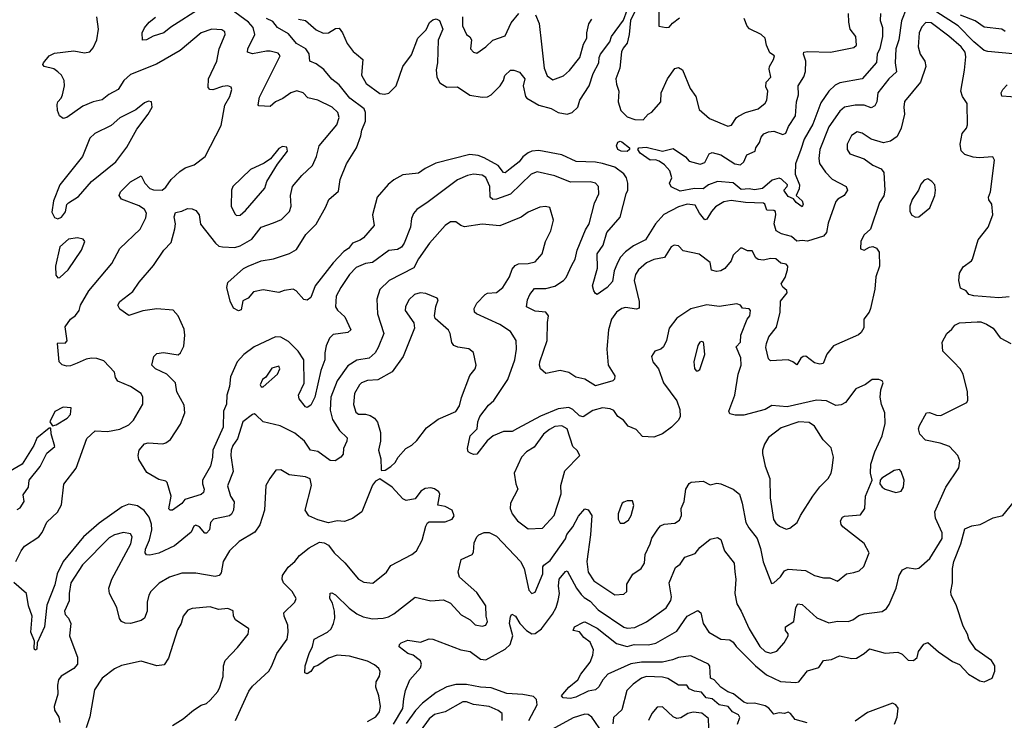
# Model space of a CAD drawing. Extents: x 1892934 to 2008621, y 567149 to 683290.
# Tile 126 of 256: x 1910588 to 1916158, y 643167 to 647129. Entities that reach past the tile are written whole.
import ezdxf

# ---------------------------------------------------------------- set-up
doc = ezdxf.new("R2010")
doc.units = 0

msp = doc.modelspace()

# ---------------------------------------------------------------- linework, layer by layer
at = {"layer": '0CON20XD'}
for points in [[(1911615, 647195.8), (1911443.4, 647086.6), (1911404.2, 647055), (1911344.1, 647035.9), (1911305, 647014.5), (1911283.9, 647013.9), (1911280.6, 647055), (1911295, 647083.8), (1911320, 647115), (1911356.4, 647143.6)], [(1915605.4, 647195), (1915577.2, 647122.8), (1915560.7, 647015), (1915545.3, 646965), (1915540.6, 646885), (1915549.1, 646835), (1915505.4, 646795), (1915443.3, 646715), (1915436.2, 646665), (1915425, 646642.9), (1915405, 646631.2), (1915365, 646645.2), (1915315, 646645.3), (1915255, 646633.9), (1915227.7, 646612.3), (1915165, 646524.2), (1915115.4, 646395), (1915109.6, 646345), (1915113.5, 646315), (1915146.6, 646266.6), (1915185, 646227.5), (1915264, 646185), (1915271.9, 646165), (1915252.5, 646135), (1915215.7, 646115), (1915205, 646101.4), (1915161.4, 645978.6), (1915153.2, 645925), (1915135.5, 645905), (1915045, 645876), (1915015, 645881.3), (1914985, 645876.2), (1914953.9, 645903.9), (1914898.7, 645918.7), (1914868.1, 645935), (1914857.1, 645975), (1914866.4, 646025), (1914863.6, 646043.6), (1914855, 646050), (1914815, 646052.9), (1914804.3, 646085), (1914795, 646090.9), (1914695, 646095.7), (1914613, 646107), (1914571.1, 646098.9), (1914525, 646070), (1914501.5, 646045), (1914475, 646001.2), (1914465, 645998), (1914433.3, 646035), (1914410.1, 646080.1), (1914365, 646086.3), (1914315, 646070.8), (1914233.1, 646026.9), (1914184.6, 645975.4), (1914128.5, 645885), (1914060.4, 645849.6), (1914014.4, 645815.6), (1913985.4, 645785), (1913966.2, 645745)], [(1914204.6, 647225), (1914203.3, 647093.3), (1914245, 647084.4), (1914262.4, 647087.6), (1914280.6, 647109.4), (1914321.1, 647138.9)], [(1910567.5, 644065), (1910596.7, 644125), (1910615, 644151.9), (1910696.9, 644205), (1910715, 644229.2), (1910742.7, 644287.3), (1910801.6, 644345), (1910824.7, 644385.3), (1910837.4, 644502.6), (1910907.5, 644592.5), (1910968.7, 644761.3), (1911015, 644804.4), (1911085, 644800.8), (1911155, 644814.4), (1911205, 644837.8), (1911233.2, 644865), (1911284.4, 644955), (1911285.7, 644995), (1911276, 645015), (1911214.7, 645054.7), (1911144.3, 645085), (1911131.1, 645105), (1911125.4, 645135), (1911065, 645199.2), (1911025, 645213.3), (1910995, 645214.5), (1910965, 645210), (1910913, 645187), (1910875, 645171.1), (1910855, 645169.4), (1910827.9, 645177.9), (1910812.5, 645195), (1910802.3, 645297.7), (1910805, 645302.5), (1910845, 645300), (1910857.7, 645312.3), (1910845, 645392.5), (1910875.3, 645434.7), (1910903.6, 645456.4), (1910925.8, 645484.2), (1910933.3, 645515), (1910979.1, 645595), (1911110.1, 645749.9), (1911154.7, 645835.3), (1911270.5, 645945), (1911302.1, 646007.9), (1911306.2, 646035), (1911295.4, 646055), (1911265, 646076.7), (1911163.8, 646115), (1911151.4, 646135), (1911158.9, 646155), (1911215, 646212.9), (1911275, 646245.8), (1911296.7, 646205), (1911325, 646175.3), (1911345, 646167.6), (1911394.6, 646165.4), (1911415, 646181.9), (1911444.7, 646225.3), (1911495, 646271.5), (1911525, 646291.8), (1911575, 646308.1), (1911638.6, 646355), (1911728.9, 646531.1), (1911749.1, 646645), (1911777.5, 646695), (1911788.1, 646735), (1911785, 646747.5), (1911765, 646755.5), (1911735, 646751.2), (1911681.9, 646731.9), (1911664.3, 646734.3), (1911654.3, 646745), (1911655.6, 646795), (1911704.5, 646895), (1911717.3, 646965), (1911751.4, 647045), (1911749.7, 647059.7), (1911732.5, 647072.5), (1911675, 647075.3), (1911615.7, 647055), (1911495.6, 646954.4), (1911362.4, 646877.6), (1911215, 646818.9), (1911176.9, 646785), (1911146.4, 646733.6), (1911093.2, 646706.8), (1911055, 646676.4), (1911005, 646665.5), (1910945, 646639.5), (1910855, 646575.8), (1910835, 646570.8), (1910814, 646585), (1910802.5, 646615), (1910801.2, 646648.8), (1910804, 646665), (1910823.8, 646686.2), (1910831.5, 646705), (1910841.8, 646755), (1910840.5, 646785), (1910824.7, 646814.7), (1910805, 646834.4), (1910781.8, 646851.8), (1910727.5, 646865), (1910720, 646875), (1910723.8, 646885), (1910754.5, 646925.5), (1910785, 646940), (1910895, 646953.5), (1910955, 646942.2), (1910985, 646947.5), (1911005, 646970), (1911024.6, 647015.4), (1911034.4, 647075), (1911025.5, 647145)], [(1913966.2, 645745), (1913950.7, 645709.3), (1913941.2, 645648.8), (1913910.8, 645615), (1913855, 645575.8), (1913845, 645580), (1913835.7, 645595), (1913829.5, 645625), (1913856.6, 645723.4), (1913855.8, 645805), (1913889.7, 645855), (1913910.2, 645925), (1913985, 646012.5), (1914019.2, 646145), (1914029.2, 646165), (1914029.3, 646205), (1914020.6, 646235), (1914006.7, 646256.7), (1913954.4, 646295), (1913885, 646316.1), (1913845, 646323.1), (1913736.4, 646326.4), (1913655, 646364.8), (1913525, 646389.6), (1913485, 646386.5), (1913465, 646376.4), (1913435, 646352.7), (1913414.7, 646325), (1913363.4, 646285), (1913335, 646263.8), (1913325, 646264.5), (1913294.8, 646304.8), (1913215, 646348.6), (1913181.8, 646361.8), (1913135, 646365.9), (1912942.8, 646317.2), (1912882.6, 646287.4), (1912845, 646260.9), (1912755, 646252.5), (1912705, 646224), (1912672.7, 646197.3), (1912611.2, 646125), (1912584.6, 646025), (1912592.9, 645965), (1912532.7, 645895), (1912515, 645881.5), (1912471.1, 645865), (1912448.1, 645835), (1912421.8, 645818.2), (1912361.9, 645755), (1912259.2, 645625), (1912235, 645557.5), (1912215, 645543.3), (1912195, 645546.7), (1912152.9, 645595), (1912136.2, 645605), (1912085, 645597.7), (1912055, 645586.2), (1911965, 645602.1), (1911910.6, 645589.4), (1911880, 645555), (1911850.7, 645539.3), (1911841.7, 645488.3), (1911827, 645483), (1911797, 645497), (1911778.3, 645538.3), (1911760, 645615), (1911766.4, 645643.6), (1911855, 645721.4), (1911880, 645735), (1911955, 645766), (1912025, 645777.5), (1912115, 645806.7), (1912155, 645830), (1912207.8, 645915), (1912265, 645972.9), (1912319.7, 646070.3), (1912337, 646113), (1912391.1, 646158.9), (1912402.2, 646225), (1912436.8, 646313.2), (1912494.3, 646405), (1912517.3, 646472.7), (1912523.5, 646505), (1912544.7, 646555), (1912545.3, 646604.7), (1912537.3, 646625), (1912455.3, 646685), (1912395, 646760), (1912353.4, 646793.4), (1912308.2, 646848.2), (1912265, 646880.5), (1912228.8, 646895), (1912226, 646936), (1912207.1, 646965), (1912155, 646995.3), (1912109.7, 647049.7), (1912046, 647085), (1912019.7, 647119.7), (1911984.2, 647135)], [(1912025, 645979.6), (1912070.1, 645999.9), (1912114.5, 646045), (1912123.8, 646075), (1912120.4, 646135), (1912131.2, 646185), (1912185, 646248.5), (1912244.4, 646305), (1912268.2, 646355), (1912282.5, 646415), (1912381.8, 646535), (1912395.4, 646575.4), (1912387.5, 646605), (1912355.6, 646635), (1912275, 646673.8), (1912218.1, 646688.1), (1912191.2, 646715), (1912156, 646726), (1912122.5, 646715), (1912076.6, 646683.4), (1912035.3, 646664.7), (1912005, 646637.8), (1911941.2, 646641.2), (1911937, 646647), (1911945, 646691.2), (1912061.9, 646925), (1912050.5, 646940.5), (1912005, 646951.8), (1911985, 646950.9), (1911905, 646936.7), (1911878, 646945), (1911878.6, 646965), (1911918.8, 647045), (1911910, 647085), (1911882.8, 647115), (1911785, 647186.4)], [(1912165, 647132.5), (1912205, 647124.4), (1912265, 647072), (1912305, 647052.2), (1912335, 647054), (1912375, 647078.5), (1912395, 647082), (1912415.4, 647055.4), (1912440.7, 646995), (1912475, 646949.1), (1912494.2, 646934.2), (1912528.9, 646905), (1912521.9, 646815), (1912548.3, 646768.3), (1912625, 646712), (1912651.5, 646708.5), (1912676.9, 646713.1), (1912717.5, 646755), (1912756.3, 646863.7), (1912805, 646930), (1912841.1, 647025), (1912887.3, 647072.7), (1912906.8, 647113.2), (1912925, 647128.8), (1912945, 647133.8), (1912964.1, 647124.1), (1912982.9, 647075), (1912956.4, 647013.6), (1912952, 646885), (1912944.7, 646845), (1912947.5, 646805), (1912965, 646772.5), (1913005, 646748.1), (1913065, 646748.9), (1913135, 646702.4), (1913205, 646690.9), (1913235, 646693.1), (1913255, 646704.2), (1913305.8, 646754.2), (1913325.5, 646785), (1913332.9, 646812.9), (1913365, 646844.4), (1913384.4, 646844.4), (1913415, 646832), (1913445.3, 646795), (1913436.6, 646755), (1913450, 646695), (1913458.1, 646685), (1913525, 646645.3), (1913595, 646626.5), (1913635, 646603.6), (1913685, 646594.2), (1913714.2, 646605), (1913746.1, 646633.9), (1913756.2, 646673.8), (1913809.7, 646755), (1913831.6, 646825), (1913864.1, 646885), (1913866.1, 646915), (1913874.7, 646935), (1913926.1, 647003.9), (1913935.6, 647035), (1914004.4, 647125.6), (1914025, 647182.5)], [(1913094.1, 647145), (1913093.2, 647095), (1913115.4, 647045.4), (1913135, 647031.4), (1913144.4, 647015), (1913138, 646965), (1913155, 646945.8), (1913175, 646940.8), (1913225.7, 646975), (1913265, 647012.5), (1913335, 647037.1), (1913369.3, 647110.7), (1913411.4, 647165)], [(1913506.3, 647156.3), (1913527.4, 647107.4), (1913539.7, 646990.3), (1913554.4, 646855.6), (1913572.4, 646812.4), (1913605, 646788.8), (1913665, 646810.8), (1913698.8, 646841.2), (1913757.3, 646915), (1913778.5, 646991.5), (1913796.7, 647025), (1913796.2, 647055), (1913808.1, 647105), (1913825, 647132.5)], [(1914068.2, 647175), (1914044.2, 647125), (1914036.6, 647045), (1914025, 646997.1), (1914001.4, 646968.6), (1913993.2, 646946.8), (1913984.1, 646855), (1913961.1, 646795), (1913963.8, 646765), (1913978.4, 646725), (1913973.3, 646665), (1913988.2, 646615), (1914025, 646579.1), (1914067.5, 646565), (1914115, 646563.8), (1914144.2, 646595), (1914163.5, 646606.5), (1914215, 646663.8), (1914217.7, 646715), (1914252, 646795), (1914295, 646853.3), (1914315, 646859.2), (1914337.5, 646845), (1914380.5, 646740.5), (1914412.5, 646695), (1914431.7, 646621.7), (1914490, 646570), (1914595, 646526.7), (1914615, 646532.2), (1914643.9, 646576.1), (1914655, 646583.8), (1914695, 646604.5), (1914765, 646626), (1914805, 646656.2), (1914815.6, 646675), (1914821.2, 646725), (1914809.6, 646749.6), (1914810.4, 646775), (1914836.7, 646805), (1914828.7, 646848.7), (1914830.4, 646865), (1914853.4, 646905), (1914857.3, 646925), (1914832.3, 646942.3), (1914813.1, 646985), (1914804.7, 647024.7), (1914782.5, 647045), (1914716.6, 647076.6), (1914703.3, 647093.3), (1914686.7, 647135)], [(1915457.3, 647165), (1915455.8, 647125), (1915468.6, 647085), (1915469.8, 647035), (1915454.2, 646965.8), (1915439.4, 646935), (1915435, 646886.7), (1915355, 646794.6), (1915227.8, 646772.2), (1915201.9, 646758.1), (1915165, 646724.5), (1915120.2, 646659.8), (1915075, 646538.5), (1915026.4, 646453.6), (1915007.6, 646395), (1914976.1, 646313.9), (1914974.7, 646255), (1915000, 646195), (1914997.5, 646172.5), (1914980, 646135), (1915015.3, 646105.3), (1915020, 646085), (1915015, 646070), (1914980, 646095), (1914966.1, 646116.1), (1914935, 646130), (1914910.8, 646165), (1914930, 646185), (1914930.8, 646195), (1914897.6, 646227.6), (1914885, 646232.7), (1914845, 646221.5), (1914789.4, 646175), (1914745, 646166.2), (1914715, 646172.1), (1914668.9, 646168.9), (1914625, 646206.4), (1914536.1, 646213.9), (1914485, 646194.5), (1914455, 646173.3), (1914405, 646174.3), (1914325, 646159.4), (1914274.3, 646184.3), (1914263.3, 646205), (1914276.7, 646235), (1914266.7, 646275), (1914235, 646308.8), (1914205, 646330), (1914185, 646336), (1914155, 646334), (1914098.8, 646375), (1914086, 646395), (1914090, 646405), (1914132.6, 646407.4), (1914225, 646386.4), (1914285, 646400), (1914355, 646353.8), (1914375, 646330), (1914437, 646313), (1914465, 646322.5), (1914489.3, 646370.7), (1914505, 646377.8), (1914555, 646365.8), (1914633.6, 646313.6), (1914665, 646307.5), (1914685.4, 646324.6), (1914702.5, 646365), (1914748.6, 646385), (1914752.9, 646405), (1914774, 646435), (1914782, 646465), (1914797.2, 646482.8), (1914824.7, 646495.3), (1914855, 646499.4), (1914905, 646479.5), (1914923, 646487), (1914937.3, 646525), (1914977.3, 646585), (1914982.1, 646665), (1914993.3, 646705), (1914992.1, 646755), (1915023.4, 646806.6), (1915033.8, 646836.2), (1915035.3, 646895.3), (1915021.4, 646935), (1915024.4, 646945.6), (1915045, 646950), (1915175, 646945.5), (1915307.3, 646972.7), (1915321.9, 646985), (1915317.7, 647035), (1915287.1, 647075), (1915277.8, 647115), (1915277.3, 647165)], [(1916207, 646937), (1916065, 646948.6), (1916045, 646955.8), (1915985, 647003.8), (1915896.3, 647095), (1915770.5, 647175)], [(1916162.3, 647062.3), (1916145, 647075.7), (1916045, 647086.4), (1915992.4, 647122.4), (1915911.1, 647155)], [(1916185, 645562.5), (1916127, 645557), (1915985, 645568), (1915957.5, 645575), (1915942.5, 645595), (1915910.5, 645610.5), (1915901.2, 645655), (1915904, 645695), (1915925, 645731.2), (1915972.5, 645765), (1915977.5, 645775), (1916011.1, 645885), (1916066.2, 645955), (1916093.8, 646025), (1916088.1, 646085), (1916071.1, 646111.1), (1916069.6, 646125), (1916080, 646155), (1916103.3, 646335), (1916093.3, 646353.3), (1916015, 646347.5), (1915981.4, 646351.4), (1915935, 646366), (1915915, 646387.5), (1915908.8, 646425), (1915920.5, 646485), (1915944.4, 646515), (1915950.6, 646535), (1915948.8, 646655), (1915922.2, 646695), (1915912.1, 646725), (1915933, 646843), (1915940.7, 646919.3), (1915936.8, 646945), (1915914.2, 646975), (1915845, 647035.9), (1915745, 647112.1), (1915715, 647113.3), (1915691.8, 647088.2), (1915677.1, 647055), (1915670, 646975), (1915682, 646935), (1915707.8, 646895), (1915713.5, 646865), (1915683.3, 646776.7), (1915593.8, 646666.2), (1915589.1, 646635), (1915594.4, 646595), (1915575, 646516.2), (1915551.5, 646468.5), (1915515, 646441.4), (1915475, 646432.5), (1915404.4, 646454.4), (1915355, 646488), (1915325, 646494.3), (1915293.1, 646475), (1915268.6, 646425), (1915270, 646395), (1915285, 646371.4), (1915365, 646342.5), (1915415, 646306.7), (1915461.2, 646285), (1915477.1, 646265), (1915481.5, 646165), (1915477.4, 646132.6), (1915451.8, 646095), (1915401.2, 645945), (1915365, 645913.3), (1915346.4, 645876.4), (1915345, 645833.3), (1915365, 645826.7), (1915395, 645843.3), (1915415, 645846.7), (1915435, 645836.2), (1915450.8, 645815), (1915452.9, 645735), (1915432, 645675), (1915425.8, 645605.8), (1915400.8, 645495), (1915394.2, 645475.8), (1915364.2, 645435.8), (1915362.7, 645387.3), (1915349.3, 645360.7), (1915333, 645347), (1915192, 645285), (1915155, 645236.7), (1915134.3, 645185.7), (1915115, 645181.9), (1915085, 645188.6), (1915035, 645227.1), (1915020, 645225), (1915007.5, 645215), (1914985, 645176.7), (1914962.5, 645195), (1914935, 645205.5), (1914835, 645199.2), (1914825, 645211.2), (1914810, 645275), (1914812.6, 645297.4), (1914826.9, 645335), (1914870.3, 645389.7), (1914889.3, 645475), (1914891.8, 645538.2), (1914929.7, 645585), (1914927.4, 645597.4), (1914905, 645615.6), (1914895.5, 645634.5), (1914917.9, 645672.1), (1914932.1, 645715), (1914932.7, 645735), (1914925, 645746.2), (1914893.2, 645753.2), (1914865, 645776.4), (1914835, 645779.3), (1914795, 645768.6), (1914765, 645773.2), (1914753.1, 645783.1), (1914731.4, 645821.4), (1914705, 645821.5), (1914675, 645838), (1914665, 645836.2), (1914625, 645798), (1914613.1, 645765), (1914577.6, 645722.4), (1914555, 645708.1), (1914530, 645705), (1914502, 645712), (1914495, 645756.7), (1914432.3, 645802.3), (1914341.2, 645821.2), (1914315, 645850), (1914290, 645855), (1914274.2, 645845), (1914235, 645784.3), (1914175, 645773.8), (1914135, 645754.6), (1914089.1, 645715), (1914071.5, 645688.5), (1914064.7, 645655), (1914093.3, 645535), (1914091.7, 645498.3), (1914077.2, 645492.8), (1914015, 645501.2), (1913995, 645496.8), (1913964.8, 645475.2), (1913935.2, 645434.8), (1913918.8, 645375), (1913909.2, 645265), (1913918, 645175), (1913954.4, 645115), (1913953, 645097), (1913943.5, 645086.5), (1913845, 645058.9), (1913785, 645096.7), (1913735, 645108.1), (1913695, 645134.2), (1913645, 645145.6), (1913565, 645129.2), (1913534.4, 645154.4), (1913528, 645175), (1913530.6, 645195), (1913571.4, 645315), (1913573.8, 645416.2), (1913580.6, 645455), (1913564.5, 645474.5), (1913505, 645481.3), (1913456.2, 645505), (1913460.9, 645545), (1913475, 645575.7), (1913501.2, 645608.8), (1913565, 645609.3), (1913615, 645622.3), (1913665.3, 645654.7), (1913678.9, 645671.1), (1913711.8, 645741.8), (1913730, 645775), (1913741.5, 645825), (1913789.2, 645940.8), (1913809.5, 645975), (1913839.2, 646090.8), (1913863.8, 646145), (1913863.1, 646185), (1913846.2, 646205), (1913815, 646212.7), (1913705, 646211.1), (1913615, 646245.4), (1913515, 646268.5), (1913482.5, 646255), (1913365, 646142.1), (1913285, 646113.8), (1913265, 646113.1), (1913250, 646125), (1913248.4, 646185), (1913225, 646237.3), (1913205, 646249.5), (1913155, 646255.7), (1913121.7, 646248.3), (1913065, 646223.1), (1912899.3, 646099.3), (1912835.7, 646055), (1912816.3, 646033.7), (1912804.4, 646005), (1912799.5, 645955), (1912763.7, 645866.3), (1912747.8, 645842.2), (1912725, 645830.4), (1912677, 645823), (1912583.5, 645756.5), (1912545, 645751.2), (1912491.4, 645728.6), (1912455, 645688.2), (1912405, 645614.6), (1912378.1, 645565), (1912375.5, 645505), (1912385.9, 645485.9), (1912428, 645448), (1912461.9, 645375), (1912445, 645360.5), (1912361.3, 645348.7), (1912341.1, 645328.9), (1912322.5, 645285), (1912314.1, 645245), (1912315.3, 645204.7), (1912292.6, 645145), (1912258.2, 644995), (1912235, 644950), (1912215, 644936.7), (1912205, 644940), (1912168.5, 644985), (1912165.7, 645005.7), (1912196.8, 645073.2), (1912195.7, 645205), (1912163.7, 645253.7), (1912109.1, 645309.1), (1912065, 645333.5), (1912035, 645335.6), (1911915, 645279.6), (1911855.5, 645235), (1911817.9, 645195), (1911780.3, 645109.7), (1911775.3, 645055), (1911759.7, 645005), (1911758.6, 644955), (1911742, 644915), (1911739.3, 644825), (1911680.2, 644695), (1911678.7, 644655), (1911667.5, 644605), (1911623.1, 644525), (1911622.2, 644505), (1911631.4, 644475), (1911627.5, 644455), (1911615.6, 644444.4), (1911523.5, 644416.5), (1911505, 644392.2), (1911453.8, 644356.2), (1911440, 644355), (1911432.9, 644362.9), (1911445.5, 644435), (1911422, 644512), (1911415, 644519.4), (1911375, 644528.9), (1911308.3, 644568.3), (1911261.8, 644641.8), (1911258.2, 644665), (1911264.6, 644695.4), (1911295, 644731.4), (1911315, 644735.6), (1911398.8, 644731.2), (1911414.6, 644735.4), (1911441.9, 644755), (1911497.7, 644842.3), (1911522.1, 644905), (1911519.7, 644949.7), (1911476.7, 645025), (1911470.4, 645075), (1911420.4, 645125), (1911355.8, 645155), (1911335.7, 645175), (1911347.1, 645225), (1911365, 645241.4), (1911402.9, 645247.1), (1911485, 645234.6), (1911497.3, 645245), (1911516.7, 645283.3), (1911523.4, 645345), (1911518.5, 645378.5), (1911485.8, 645455), (1911456.8, 645486.8), (1911365, 645493.3), (1911285, 645481.9), (1911205, 645455.8), (1911155, 645491.9), (1911144.5, 645515), (1911155.7, 645535), (1911227.7, 645592.3), (1911264.5, 645645.5), (1911345, 645739.2), (1911404.3, 645825), (1911445, 645869.2), (1911467, 645947), (1911470, 645975), (1911462, 646015), (1911470.5, 646039.5), (1911505, 646046.2), (1911538.6, 646061.4), (1911565, 646060), (1911585, 646050), (1911604.4, 646025), (1911612.2, 645972.2), (1911695.6, 645865), (1911715, 645849.1), (1911735, 645843.8), (1911805, 645841.2), (1911835, 645850.7), (1911901.2, 645888.8), (1911955, 645955.5), (1912025, 645979.6)], [(1916245, 646688.8), (1916145, 646696.2), (1916140, 646715), (1916150.4, 646735), (1916175, 646760)], [(1910805, 646003.3), (1910825, 646013.3), (1910847.8, 646042.2), (1910855.8, 646084.2), (1910865, 646093.8), (1910921.3, 646128.7), (1910995.6, 646215), (1911131.8, 646325), (1911195, 646407.5), (1911250.2, 646509.8), (1911315.8, 646595), (1911337.1, 646635), (1911334, 646664), (1911318, 646668), (1911295, 646659.5), (1911245, 646618.6), (1911155.6, 646575), (1911105, 646530), (1911014, 646485), (1910985, 646459.2), (1910944.4, 646355), (1910815.7, 646195), (1910780, 646105), (1910769.5, 646040.5), (1910785, 646010), (1910805, 646003.3)], [(1911815, 646021.4), (1911835, 646024.4), (1911865, 646050.9), (1911974.4, 646175.6), (1911986.7, 646213.3), (1912047.1, 646312.9), (1912104, 646385), (1912099.2, 646409.2), (1912075, 646412), (1912055, 646400.8), (1912008.1, 646341.9), (1911972.2, 646317.8), (1911895, 646281.5), (1911794.7, 646185.3), (1911787.3, 646165), (1911784.5, 646075), (1911805, 646030.8), (1911815, 646021.4)], [(1914025, 646384), (1913990, 646385), (1913972, 646395), (1913964.2, 646415), (1913972.9, 646437.1), (1913985, 646442), (1913995, 646438), (1914037.5, 646405), (1914037.5, 646395), (1914025, 646384)], [(1915655, 646012), (1915675, 646014.2), (1915737.1, 646065), (1915765.6, 646134.4), (1915769.4, 646165), (1915764.2, 646195), (1915748.8, 646215), (1915725, 646230), (1915705, 646221.2), (1915685, 646198.8), (1915672.9, 646165), (1915637.4, 646112.6), (1915624.6, 646075), (1915623.9, 646043.9), (1915634.5, 646024.5), (1915655, 646012)], [(1914305, 645440.8), (1914262.2, 645385), (1914247.5, 645315), (1914230, 645280), (1914215, 645265.8), (1914181.2, 645255), (1914162.5, 645225), (1914170, 645195), (1914201.4, 645155), (1914231.1, 645075), (1914305, 644974.2), (1914323.1, 644925), (1914324.3, 644885), (1914315.6, 644865), (1914275.7, 644825), (1914225, 644787.1), (1914175, 644768.1), (1914112.3, 644772.3), (1914075, 644812.5), (1914031.3, 644831.3), (1914003.6, 644863.6), (1913972.9, 644885), (1913949.8, 644919.8), (1913929.1, 644929.1), (1913885, 644934.4), (1913830.6, 644919.4), (1913775, 644883.8), (1913755, 644889.3), (1913717.1, 644925), (1913695, 644935.3), (1913635, 644928.8), (1913535, 644887.1), (1913405, 644817.1), (1913375, 644799.4), (1913325, 644800.5), (1913267.1, 644775), (1913232.1, 644747.9), (1913175, 644671.2), (1913155, 644670), (1913137.7, 644677.7), (1913126.2, 644686.2), (1913122, 644705), (1913137.5, 644775), (1913175.5, 644814.5), (1913180.3, 644855), (1913192.1, 644885), (1913240, 644950), (1913270, 644975), (1913350.4, 645095), (1913388.5, 645205), (1913399.2, 645265), (1913396.7, 645315), (1913364.3, 645365), (1913305.3, 645405.3), (1913172, 645465), (1913160.8, 645475), (1913159.5, 645495), (1913174.8, 645525.2), (1913220.6, 645575), (1913235, 645582.1), (1913285, 645586.2), (1913321.5, 645615), (1913359.2, 645675), (1913375, 645717.5), (1913391.5, 645738.5), (1913410.8, 645749.2), (1913465, 645749.6), (1913505, 645760), (1913543.5, 645805), (1913563.5, 645875), (1913592.9, 645935), (1913607.8, 645995), (1913587.3, 646067.3), (1913562.7, 646072.7), (1913530.3, 646069.7), (1913465, 646040.9), (1913425, 646012.9), (1913305, 645962.5), (1913205, 645973.6), (1913105, 645958.6), (1913084.5, 645964.5), (1913055.6, 645985.6), (1913025, 645986.9), (1912994.6, 645965.4), (1912907.3, 645865), (1912845, 645776.7), (1912818.5, 645725), (1912679.1, 645655), (1912626.6, 645603.4), (1912609.5, 645549.5), (1912612.9, 645465), (1912648.4, 645355), (1912616.7, 645275), (1912598.9, 645245), (1912565, 645214.7), (1912495, 645203.1), (1912445, 645171.5), (1912385, 645087.3), (1912348.8, 644995), (1912345, 644920), (1912357.9, 644867.9), (1912396.9, 644805), (1912440.9, 644765), (1912438.2, 644745), (1912419.7, 644705), (1912417.9, 644672.1), (1912405.6, 644655), (1912373.3, 644635), (1912345, 644636.8), (1912275, 644686.4), (1912234.4, 644695), (1912199.2, 644745), (1912145, 644790), (1912061.8, 644831.8), (1911965, 644855.7), (1911925, 644893.8), (1911915, 644900), (1911905, 644896.7), (1911850.9, 644855), (1911821.4, 644758.6), (1911795, 644721.4), (1911784.7, 644695), (1911782.9, 644665), (1911796.6, 644575), (1911763.8, 644493.8), (1911781.3, 644435), (1911802.3, 644402.3), (1911797.9, 644355), (1911787.3, 644332.7), (1911775.8, 644324.2), (1911684.6, 644305), (1911667.9, 644285), (1911663.1, 644245), (1911645, 644226), (1911635, 644226.2), (1911605, 644262), (1911585, 644270), (1911574, 644265), (1911558.7, 644231.3), (1911465, 644152.9), (1911375, 644112.1), (1911325, 644100.4), (1911305, 644102.2), (1911298.5, 644115), (1911300.5, 644135), (1911322.1, 644187.9), (1911335.2, 644245), (1911335, 644276.2), (1911321.1, 644315), (1911293.1, 644353.1), (1911255, 644380.5), (1911205, 644390), (1911167.8, 644375), (1911038.8, 644281.2), (1910949.6, 644205), (1910835, 644065.4), (1910801.2, 643995), (1910787.4, 643932.6), (1910742, 643818), (1910729, 643695), (1910687.3, 643605), (1910685, 643570), (1910680, 643565), (1910675, 643563.3), (1910670, 643575), (1910671.5, 643615), (1910651.2, 643665), (1910660, 643755), (1910637.5, 643815), (1910627.2, 643885), (1910555, 643945.5)], [(1910805, 645670), (1910815, 645671.2), (1910862, 645715), (1910938.8, 645825), (1910956.7, 645875), (1910948.3, 645888.3), (1910915, 645896.2), (1910865, 645888), (1910816.2, 645845), (1910791.2, 645735), (1910793.8, 645685), (1910805, 645670)], [(1912635, 644580), (1912655, 644582.5), (1912688.3, 644601.7), (1912713.3, 644625), (1912730, 644655), (1912772.5, 644705), (1912806.9, 644723.1), (1912835, 644748.6), (1912888.9, 644821.1), (1912955, 644869.4), (1913055, 644913.1), (1913076.1, 644945), (1913087.5, 644992.5), (1913135, 645116.2), (1913164.6, 645155.4), (1913171.5, 645175), (1913156.4, 645246.4), (1913128.3, 645268.3), (1913067.3, 645277.3), (1913045, 645287.5), (1913033.1, 645303.1), (1913024.4, 645355), (1913015, 645372.5), (1912939.2, 645439.2), (1912935.5, 645455), (1912943.1, 645506.9), (1912956.2, 645545), (1912950, 645555), (1912885, 645580), (1912854.3, 645584.3), (1912822, 645575), (1912790, 645545), (1912770, 645505), (1912769.2, 645485), (1912818, 645415), (1912822.5, 645385), (1912814.5, 645365.5), (1912756.9, 645225), (1912695, 645137.1), (1912615, 645091.9), (1912555, 645087.9), (1912522.5, 645075), (1912510.6, 645065), (1912482.5, 645015), (1912477.6, 644952.4), (1912489.7, 644909.7), (1912505, 644899.2), (1912545, 644899.2), (1912571.7, 644891.7), (1912595, 644876), (1912613.2, 644853.2), (1912629.4, 644795), (1912628.9, 644745), (1912618, 644695), (1912631.2, 644645), (1912632.5, 644585), (1912635, 644580)], [(1912555, 643159.5), (1912603.1, 643186.9), (1912623.6, 643215), (1912629.1, 643245), (1912619.5, 643305), (1912603.1, 643355), (1912604.4, 643385), (1912623.2, 643416.8), (1912627.3, 643442.7), (1912619.3, 643459.3), (1912595, 643481.4), (1912555, 643502.2), (1912455, 643530.4), (1912385, 643535.8), (1912335, 643518.2), (1912275, 643476.1), (1912251.5, 643468.5), (1912235, 643442.5), (1912215, 643430), (1912201.2, 643435), (1912203.8, 643475), (1912225.4, 643545), (1912245.4, 643585), (1912254.1, 643625.9), (1912330, 643665), (1912350, 643685), (1912364.5, 643715), (1912371.1, 643745), (1912369.6, 643785), (1912358.7, 643828.7), (1912343.3, 643855), (1912345, 643886.2), (1912355, 643887.5), (1912375, 643877.5), (1912452.1, 643802.1), (1912495, 643770), (1912531.5, 643751.5), (1912585, 643741.2), (1912645, 643744.5), (1912675, 643752.1), (1912705, 643769.4), (1912825, 643864.2), (1912915, 643842.5), (1912985, 643848.1), (1913025, 643830), (1913085, 643764.3), (1913135.8, 643735.8), (1913165, 643706.9), (1913205, 643700), (1913226.2, 643705), (1913234.3, 643725), (1913226.5, 643755), (1913225, 643814), (1913175, 643889.4), (1913077.1, 643977.1), (1913068.2, 644005), (1913085, 644076), (1913147.5, 644105), (1913155, 644117.5), (1913159.2, 644170.8), (1913175, 644204.2), (1913185, 644215.7), (1913215, 644229.2), (1913245, 644228.6), (1913285, 644208.5), (1913421.8, 644065), (1913442.1, 644025), (1913467.7, 643902.3), (1913485, 643884.2), (1913505, 643891.2), (1913546.8, 643995), (1913548.2, 644035), (1913553.8, 644045), (1913588.4, 644071.6), (1913675, 644192.7), (1913683.1, 644216.9), (1913718.3, 644261.7), (1913749.1, 644320.9), (1913785, 644363.8), (1913805, 644356.7), (1913824.5, 644324.5), (1913817, 644215), (1913795.9, 644065), (1913805, 644004.2), (1913835.5, 643955), (1913955, 643875.7), (1914005, 643880), (1914023.8, 643895), (1914023.3, 643936.7), (1914056.1, 643993.9), (1914103.1, 644025), (1914122.9, 644055), (1914126.7, 644105), (1914155.3, 644165), (1914163.4, 644196.6), (1914198.8, 644248.8), (1914213.6, 644266.4), (1914233.4, 644276.6), (1914295, 644281.9), (1914321.5, 644298.5), (1914332.3, 644325), (1914330, 644365), (1914347.9, 644405), (1914356.7, 644475), (1914375, 644506.7), (1914386.4, 644513.6), (1914455, 644518.8), (1914495, 644498), (1914532.1, 644507.9), (1914555, 644504.4), (1914624, 644475), (1914660.6, 644445), (1914676.2, 644395), (1914696.5, 644285), (1914712.5, 644255), (1914759.6, 644195), (1914778.5, 644138.5), (1914793.6, 644063.6), (1914841.2, 643941.2), (1914855, 643943.8), (1914891.5, 643978.5), (1914915, 644012.7), (1914935, 644021.5), (1915034.4, 644014.4), (1915085, 643985.5), (1915135, 643972.7), (1915171.9, 643971.9), (1915215, 643953.8), (1915265, 643994.4), (1915307.5, 644002.5), (1915337.8, 644012.2), (1915363.4, 644036.6), (1915394.5, 644115), (1915365, 644166.5), (1915245, 644260.6), (1915234.5, 644275), (1915231.1, 644295), (1915242, 644315), (1915255, 644321.4), (1915345, 644329.2), (1915369.2, 644365), (1915373.3, 644435), (1915410, 644525), (1915400.8, 644565), (1915403.3, 644615), (1915425.4, 644685), (1915467.1, 644775), (1915484.6, 644845), (1915482.9, 644905), (1915462.8, 644952.8), (1915456, 644994), (1915460, 645035), (1915473.3, 645075), (1915467.5, 645087.5), (1915447.5, 645095), (1915411.2, 645095), (1915373.7, 645066.3), (1915317.6, 645042.4), (1915259.4, 644965), (1915235, 644951.5), (1915205, 644947.3), (1915153, 644973), (1915095, 644978.4), (1914929.7, 644940.3), (1914842.2, 644947.8), (1914804.5, 644925.5), (1914685, 644892.9), (1914635, 644893.5), (1914605, 644900.8), (1914599.4, 644915), (1914634.5, 645005.5), (1914653.3, 645125), (1914669.6, 645175), (1914667.7, 645217.7), (1914640.7, 645279.3), (1914666.7, 645305), (1914668.2, 645345), (1914703.5, 645435), (1914719.4, 645455), (1914722.5, 645485), (1914714.3, 645494.3), (1914677.3, 645497.3), (1914665.6, 645515.6), (1914645, 645522.5), (1914545, 645508), (1914475, 645516.7), (1914385, 645494.3), (1914305, 645440.8)], [(1912703.5, 643145), (1912755.7, 643234.2), (1912761.1, 643288.9), (1912770, 643335), (1912794.6, 643395), (1912855, 643464.3), (1912862.2, 643485), (1912855, 643502.5), (1912841.4, 643515), (1912814.7, 643534.7), (1912784.3, 643545), (1912735, 643583.3), (1912736.7, 643595), (1912746.7, 643605), (1912785, 643621.1), (1912855, 643608.8), (1912905, 643627.3), (1912925, 643625.6), (1913083.8, 643565), (1913136.4, 643556.4), (1913195, 643513.1), (1913225, 643509.1), (1913335, 643568.8), (1913363.5, 643596.5), (1913378.1, 643645), (1913360, 643715), (1913365, 643753.8), (1913372.8, 643767.2), (1913393.3, 643755), (1913418.2, 643715), (1913455, 643675.4), (1913485, 643656.5), (1913505, 643658.2), (1913540.4, 643685), (1913603.3, 643766.7), (1913623.2, 643805), (1913634.8, 643845.2), (1913642, 643885), (1913636.1, 643925), (1913640.9, 643965), (1913675, 644009.2), (1913685, 644012.5), (1913737.7, 643915), (1913765, 643878.5), (1913781.2, 643861.2), (1913815, 643841.3), (1913861.6, 643791.6), (1914005, 643694.2), (1914025, 643687.8), (1914067.8, 643692.2), (1914135, 643723.8), (1914245, 643803.1), (1914270.9, 643845), (1914275.3, 643864.7), (1914261.9, 643945), (1914298.9, 644031.1), (1914325, 644050), (1914350.4, 644089.6), (1914409.5, 644110.5), (1914435, 644144.6), (1914495, 644192), (1914535, 644200), (1914555, 644188.8), (1914575.4, 644125), (1914630.9, 644055), (1914633.7, 644006.3), (1914640, 643965), (1914633.3, 643885), (1914644.4, 643825), (1914670.5, 643785), (1914714.1, 643685), (1914775.4, 643585), (1914805, 643556.2), (1914835, 643546.9), (1914871.7, 643558.3), (1914913.3, 643605), (1914935.4, 643645), (1914935.3, 643655.3), (1914920, 643675), (1914920.6, 643695), (1914966.9, 643725), (1914979.4, 643805), (1914990, 643825), (1915015, 643822.5), (1915097, 643747), (1915165, 643717.9), (1915215, 643728.5), (1915275, 643726.2), (1915301.2, 643735), (1915335, 643760), (1915365, 643769.5), (1915467.4, 643782.6), (1915491.4, 643798.6), (1915507.7, 643822.3), (1915546.9, 643915), (1915563.5, 643985), (1915582.4, 644017.6), (1915609.5, 644030.5), (1915655, 644023.8), (1915675, 644026.7), (1915737.6, 644082.4), (1915807.5, 644195), (1915807, 644227), (1915769.8, 644309.8), (1915764.7, 644345.3), (1915826.5, 644485), (1915900, 644595), (1915906.2, 644635), (1915894.3, 644664.3), (1915848, 644715), (1915795, 644734.5), (1915711.9, 644751.9), (1915681.2, 644785), (1915672.5, 644815), (1915677.5, 644835), (1915717.5, 644905), (1915735, 644908), (1915775, 644893.1), (1915799.1, 644890.9), (1915946.2, 644965), (1915951.7, 644978.3), (1915950.6, 645025), (1915924.5, 645125), (1915907.8, 645155), (1915872.6, 645192.6), (1915810, 645255), (1915805.8, 645305), (1915833.3, 645355), (1915861.7, 645378.3), (1915878.3, 645401.7), (1915905, 645414), (1916005, 645420.8), (1916025, 645420), (1916057.7, 645407.7), (1916095, 645383.8), (1916135, 645330), (1916195, 645298.8)], [(1914425, 645142.5), (1914435, 645150), (1914463.3, 645235), (1914458.8, 645295), (1914455.7, 645305.7), (1914445, 645310), (1914435, 645306.2), (1914425, 645287.5), (1914402.5, 645195), (1914406.4, 645156.4), (1914415, 645143.3), (1914425, 645142.5)], [(1911955, 645052.5), (1911965, 645053.3), (1912047.1, 645125), (1912059.2, 645155), (1912055, 645170), (1912015, 645158.1), (1911981.7, 645108.3), (1911961.2, 645095), (1911948.8, 645065), (1911955, 645052.5)], [(1910775, 644832.5), (1910795, 644838), (1910857.1, 644875), (1910875, 644896.7), (1910880, 644935), (1910835, 644938.6), (1910787, 644913), (1910758.8, 644855), (1910775, 644832.5)], [(1914925, 644248.6), (1914945, 644253.8), (1914986, 644285), (1915004.6, 644325.4), (1915075, 644434.2), (1915115, 644488), (1915161.4, 644535), (1915178.1, 644565), (1915185, 644592.5), (1915191.9, 644655), (1915178, 644708), (1915133, 644753), (1915085, 644830.9), (1915055, 644850.6), (1914995, 644855.2), (1914895, 644820.9), (1914824.1, 644765.9), (1914801.6, 644728.4), (1914790.9, 644695), (1914790, 644675), (1914805.6, 644605), (1914831.1, 644535), (1914833.6, 644425), (1914853.1, 644303.1), (1914865, 644282), (1914886.2, 644265), (1914925, 644248.6)], [(1910575, 644360), (1910591.7, 644368.3), (1910613.3, 644405), (1910608.3, 644441.7), (1910637.5, 644485), (1910642.5, 644525), (1910705, 644602.5), (1910741.7, 644678.3), (1910787.5, 644715), (1910767, 644787), (1910765, 644820), (1910755, 644820), (1910685, 644762.5), (1910668.3, 644721.7), (1910602.5, 644615), (1910535, 644576.7)], [(1913465, 644250.5), (1913545, 644253.6), (1913612.7, 644325), (1913651.4, 644448.6), (1913650, 644495), (1913672, 644578), (1913757.5, 644665), (1913742.3, 644692.3), (1913718, 644715), (1913686.2, 644815), (1913655, 644831.8), (1913615, 644827.7), (1913585, 644812.4), (1913551.5, 644785), (1913498.1, 644711.9), (1913455, 644685.4), (1913427.9, 644655), (1913386.1, 644565), (1913394.5, 644504.5), (1913405.6, 644475), (1913365.5, 644395), (1913362.5, 644365), (1913373.5, 644335), (1913405, 644294.5), (1913465, 644250.5)], [(1911810, 643165), (1911885, 643332.5), (1911905, 643359.2), (1911996.9, 643445), (1912015.4, 643474.6), (1912043.3, 643545), (1912101.5, 643625), (1912107.7, 643665), (1912105.4, 643705), (1912085, 643756.7), (1912083.5, 643775), (1912144, 643835), (1912152.5, 643855), (1912130.5, 643895), (1912081.1, 643945), (1912073.3, 643965), (1912074.3, 643985), (1912107.2, 644032.8), (1912144.2, 644065), (1912170.7, 644099.3), (1912226.7, 644143.3), (1912285, 644173.8), (1912310.5, 644170.5), (1912335, 644158), (1912368, 644115), (1912428.1, 644058.1), (1912505, 643964.3), (1912535, 643947.8), (1912587, 643943), (1912664.2, 644005), (1912688.3, 644041.7), (1912806, 644105), (1912832.5, 644125), (1912865.7, 644185), (1912885.8, 644264.2), (1912896.1, 644283.9), (1912905, 644290), (1912995, 644290), (1913035.5, 644304.5), (1913045.8, 644324.2), (1913035, 644356), (1912995.5, 644375.5), (1912954.2, 644384.2), (1912965.6, 644445), (1912958.8, 644458.8), (1912935, 644475.8), (1912915, 644482.5), (1912882.4, 644477.6), (1912857.3, 644462.7), (1912825, 644420), (1912775, 644410), (1912755, 644418.8), (1912695, 644486), (1912625, 644532.5), (1912600.7, 644519.3), (1912584.1, 644495.9), (1912523.3, 644346.7), (1912471.9, 644308.1), (1912425, 644290.8), (1912385, 644294.2), (1912335, 644283.8), (1912275, 644300), (1912224.2, 644324.2), (1912203.8, 644355), (1912240, 644495), (1912232.2, 644532.2), (1912204.6, 644544.6), (1912112.5, 644555), (1912065, 644583.3), (1912038.3, 644581.7), (1912002.9, 644535), (1911981.4, 644495), (1911972.5, 644355), (1911947.5, 644272.5), (1911918.8, 644231.2), (1911830.9, 644179.1), (1911775, 644125.6), (1911739.5, 644065), (1911728.2, 644001.8), (1911717.1, 643985), (1911695, 643980.4), (1911585, 644000), (1911505, 643999.2), (1911435, 643976.9), (1911377.8, 643942.3), (1911330, 643895), (1911318.9, 643875), (1911309.5, 643835), (1911310, 643785), (1911295.4, 643744.6), (1911275, 643731.4), (1911215, 643714.4), (1911185.7, 643715.7), (1911165, 643726.2), (1911153.6, 643743.6), (1911138.5, 643805), (1911095.6, 643885), (1911092.9, 643915), (1911109.2, 643965), (1911216.9, 644165), (1911225.4, 644205.4), (1911215, 644221.9), (1911175, 644229.6), (1911125, 644215.8), (1911095, 644199.5), (1910943.1, 644046.9), (1910878.6, 643945), (1910868.2, 643885), (1910868.1, 643841.9), (1910841.5, 643785), (1910845.5, 643765.5), (1910865, 643744), (1910877.8, 643715), (1910870, 643645), (1910895, 643578), (1910915.5, 643525), (1910915.5, 643485), (1910895, 643460.9), (1910824, 643416), (1910808.6, 643395), (1910802.5, 643365), (1910803.5, 643315), (1910783.3, 643245), (1910785.6, 643225), (1910810.5, 643185), (1910816.2, 643155)], [(1915545, 644456.2), (1915575, 644462.5), (1915588, 644485), (1915590.8, 644525), (1915575.6, 644575), (1915566, 644585), (1915535, 644578.9), (1915465, 644536.2), (1915456.7, 644525), (1915453.9, 644503.9), (1915466.7, 644485), (1915483.3, 644475), (1915545, 644456.2)], [(1915043.3, 643153.3), (1914975, 643170.7), (1914948.5, 643205), (1914935, 643212.5), (1914915, 643205.5), (1914885, 643209.4), (1914855, 643201.1), (1914826.6, 643235), (1914805, 643249.4), (1914745.3, 643264.7), (1914705, 643262.3), (1914685, 643269.5), (1914626.2, 643316.2), (1914595, 643327.5), (1914555.4, 643355), (1914517.1, 643395), (1914495.3, 643405.3), (1914492.9, 643472.9), (1914485, 643485.4), (1914385, 643531.8), (1914315, 643522.5), (1914281.8, 643508.2), (1914223.9, 643496.1), (1914105, 643496.4), (1914045, 643486.5), (1913915, 643427.2), (1913886.7, 643395), (1913865, 643355.8), (1913845, 643338.6), (1913805, 643332.2), (1913735, 643298.2), (1913705, 643290), (1913662.5, 643295), (1913653.8, 643305), (1913660, 643315), (1913695.7, 643355), (1913745, 643395.8), (1913762.3, 643427.7), (1913815.5, 643495), (1913830.9, 643535), (1913833.5, 643565), (1913815, 643608.6), (1913779.2, 643635), (1913755, 643666.7), (1913720, 643675), (1913727.5, 643695), (1913777.2, 643722.8), (1913785, 643724.5), (1913855, 643688.5), (1913965, 643600.9), (1914025, 643584.2), (1914065, 643595.6), (1914145, 643593.2), (1914186.5, 643603.5), (1914305, 643671.8), (1914365, 643756.6), (1914425, 643787.1), (1914441.9, 643775), (1914455.3, 643715.3), (1914486.9, 643665), (1914555, 643625.5), (1914605, 643622.5), (1914625, 643609.1), (1914641.6, 643585), (1914750.3, 643475), (1914813.4, 643423.4), (1914892.9, 643387.1), (1914978.8, 643381.2), (1914995.9, 643384.1), (1915045, 643446.2), (1915108.6, 643465), (1915135, 643505.6), (1915179.7, 643510.3), (1915225, 643532.5), (1915295, 643517.3), (1915321.5, 643518.5), (1915365, 643544.4), (1915395, 643572), (1915485, 643546.6), (1915555, 643552.1), (1915580.7, 643540.7), (1915615, 643506.7), (1915645, 643504.5), (1915665, 643521.4), (1915673.6, 643556.4), (1915702.9, 643597.1), (1915725, 643607.1), (1915785, 643554.3), (1915865, 643499.4), (1915905, 643482.9), (1915955, 643427.5), (1916020.1, 643390.1), (1916045, 643383.8), (1916089.6, 643405), (1916104.1, 643445), (1916103.9, 643475), (1916086.4, 643505), (1915997.7, 643567.7), (1915957.5, 643625), (1915950, 643655), (1915925, 643700), (1915887.1, 643815), (1915856.9, 643876.9), (1915854.7, 643895), (1915864.8, 643945), (1915864.4, 644025), (1915871.7, 644065), (1915912.8, 644165), (1915935, 644248.9), (1915975, 644267.5), (1916020.8, 644275), (1916095, 644312.8), (1916149.4, 644325), (1916215, 644407.1)], [(1914005, 644282), (1914031.7, 644298.3), (1914046.7, 644325), (1914061.7, 644381.7), (1914055, 644407.5), (1914025, 644408), (1914005, 644401.2), (1913995.9, 644394.1), (1913985, 644367.5), (1913974.4, 644335), (1913974.4, 644304.4), (1913985, 644282.5), (1914005, 644282)], [(1911452.5, 643137.5), (1911512.9, 643175), (1911571.4, 643225), (1911615, 643252.1), (1911645, 643262.7), (1911665, 643280), (1911709.7, 643330.2), (1911721.5, 643355), (1911740, 643415), (1911740.5, 643475), (1911750.6, 643505), (1911820.9, 643579.1), (1911881.4, 643655), (1911883.8, 643685), (1911808.8, 643735), (1911798.8, 643755), (1911796, 643786), (1911765, 643800), (1911713.5, 643793.5), (1911665, 643809.4), (1911565, 643800), (1911539.5, 643790.5), (1911513.2, 643756.8), (1911501.9, 643715), (1911481.7, 643678.3), (1911430.8, 643519.2), (1911405, 643481.4), (1911365, 643474.6), (1911275, 643500.6), (1911165, 643476.9), (1911125, 643458.6), (1911054.4, 643405), (1911011.1, 643338.9), (1910985, 643186.7), (1910964.2, 643125)], [(1914649.4, 643145), (1914662, 643182), (1914655, 643197.1), (1914621.1, 643215), (1914596.4, 643245), (1914545, 643255.4), (1914505, 643288.4), (1914471.9, 643295), (1914445, 643326.1), (1914405, 643331.2), (1914375, 643344.2), (1914362.5, 643365), (1914315, 643365.4), (1914255, 643402.5), (1914225, 643411.1), (1914135, 643415.3), (1914105, 643404.5), (1914058.1, 643371.9), (1914022.5, 643335), (1913994.5, 643225.5), (1913947.8, 643182.2), (1913943.3, 643146.7)], [(1913468.9, 643165), (1913516.2, 643255), (1913511.8, 643285), (1913495, 643300.8), (1913435, 643313.2), (1913345, 643318.7), (1913255, 643350.8), (1913195, 643354.3), (1913115, 643370.3), (1913055, 643369.6), (1913005, 643355.7), (1912944.6, 643325), (1912867, 643263), (1912828.1, 643221.9), (1912775, 643148.2)], [(1913318, 643165), (1913318.5, 643205), (1913295, 643222.9), (1913243.8, 643245), (1913155, 643256.9), (1913115, 643271.8), (1913095, 643270.9), (1912995, 643215.5), (1912935, 643200.5), (1912904.6, 643175), (1912854.3, 643105.7)], [(1914486.7, 643125), (1914485, 643178), (1914446.5, 643206.5), (1914397.3, 643212.7), (1914368, 643205), (1914328.7, 643181.3), (1914305, 643176.4), (1914285, 643187.5), (1914225, 643243.5), (1914195, 643240.6), (1914165, 643205.7), (1914145, 643166.2)], [(1915537.8, 643145), (1915552.7, 643185), (1915556.9, 643235), (1915545.4, 643255.4), (1915525, 643264.3), (1915385, 643211.3), (1915315, 643161.8)], [(1913887.3, 643095), (1913825.4, 643185), (1913805, 643199.2), (1913785, 643200.8), (1913719, 643181), (1913597.9, 643115)]]:
    msp.add_lwpolyline(points, dxfattribs=at)

doc.saveas('drawing.dxf')
